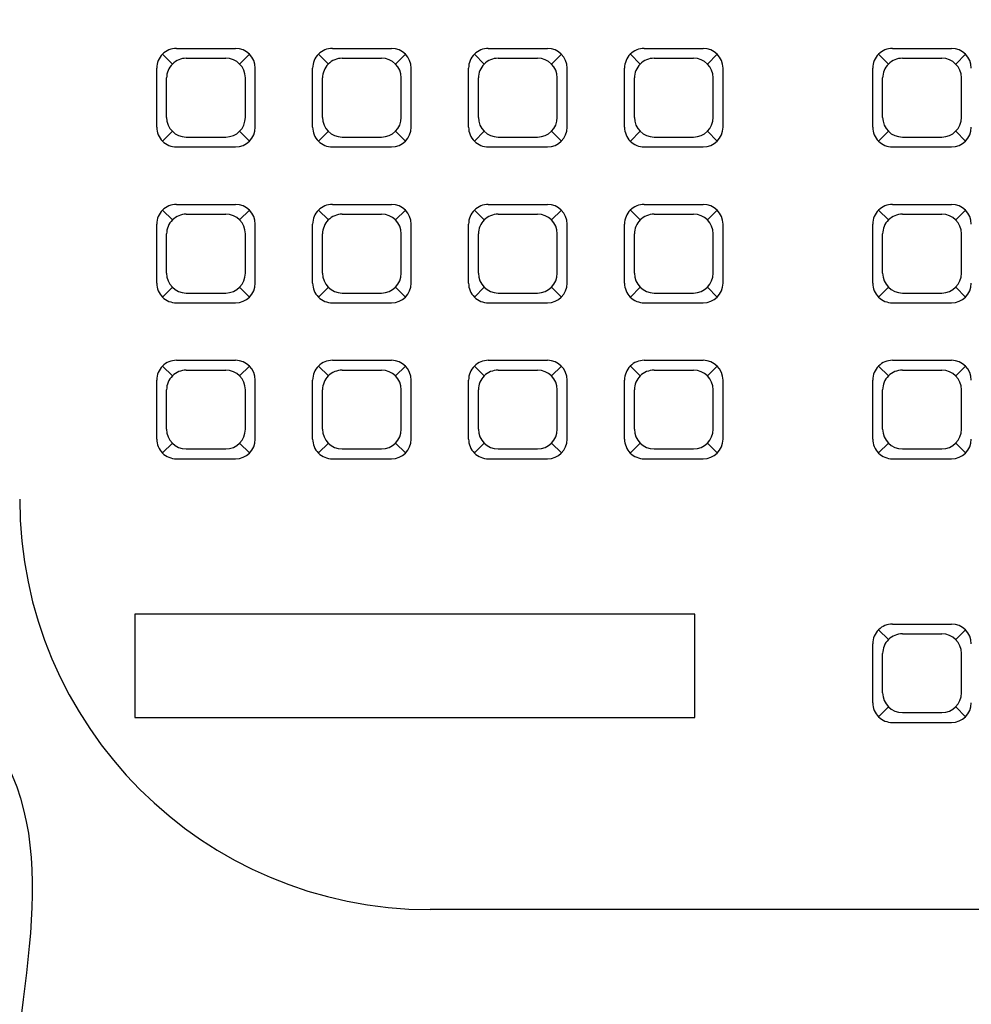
# Model space of a CAD drawing. Header units: inches. Extents: x -2 to 11.2, y -3.4 to 32.7.
# Tile 19 of 42: x 2.869 to 2.985, y 0.593 to 0.713. Entities that reach past the tile are written whole.
import ezdxf

# ---------------------------------------------------------------- set-up
doc = ezdxf.new("R2010")
doc.units = ezdxf.units.IN
doc.header["$MEASUREMENT"] = 0
doc.layers.add('Electrodomésticos', color=34, linetype='Continuous')
doc.layers.add('Textura piso', color=8, linetype='Continuous')

# ---------------------------------------------------------------- blocks, each defined once
blk = doc.blocks.new('CPU')
at = {"layer": 'Electrodomésticos'}
for p, q in [((134.31397, 60.81548), (134.66397, 60.81548)), ((134.59992, 60.79079), (134.59872, 60.79199)), ((134.60762, 60.79269), (134.60042, 60.79269)), ((134.60811, 60.79079), (134.60931, 60.79199)), ((134.60642, 60.79149), (134.60162, 60.79149)), ((134.61002, 60.79029), (134.61002, 60.78309)), ((134.59922, 60.78909), (134.59922, 60.78429)), ((134.60882, 60.78909), (134.60882, 60.78429)), ((134.59992, 60.78259), (134.59872, 60.78139)), ((134.60811, 60.78259), (134.60931, 60.78139)), ((134.60642, 60.78189), (134.60162, 60.78189)), ((134.60762, 60.78069), (134.60042, 60.78069)), ((134.59992, 60.75865), (134.59872, 60.75985)), ((134.60762, 60.76056), (134.60042, 60.76056)), ((134.60811, 60.75865), (134.60931, 60.75985)), ((134.63017, 60.75865), (134.62897, 60.75985)), ((134.63787, 60.76056), (134.63067, 60.76056)), ((134.63836, 60.75865), (134.63956, 60.75985)), ((134.64917, 60.75865), (134.64797, 60.75985)), ((134.65687, 60.76056), (134.64967, 60.76056)), ((134.65736, 60.75865), (134.65856, 60.75985)), ((134.66817, 60.75865), (134.66697, 60.75985)), ((134.67587, 60.76056), (134.66867, 60.76056)), ((134.67636, 60.75865), (134.67756, 60.75985)), ((134.68717, 60.75865), (134.68597, 60.75985)), ((134.69487, 60.76056), (134.68767, 60.76056)), ((134.69536, 60.75865), (134.69656, 60.75985)), ((134.60642, 60.75936), (134.60162, 60.75936)), ((134.63667, 60.75936), (134.63187, 60.75936)), ((134.65567, 60.75936), (134.65087, 60.75936)), ((134.67467, 60.75936), (134.66987, 60.75936)), ((134.69367, 60.75936), (134.68887, 60.75936)), ((134.61002, 60.75816), (134.61002, 60.75096)), ((134.62827, 60.75816), (134.62827, 60.75096)), ((134.64027, 60.75816), (134.64027, 60.75096)), ((134.64727, 60.75816), (134.64727, 60.75096)), ((134.65927, 60.75816), (134.65927, 60.75096)), ((134.66627, 60.75816), (134.66627, 60.75096)), ((134.67827, 60.75816), (134.67827, 60.75096)), ((134.68527, 60.75816), (134.68527, 60.75096)), ((134.69727, 60.75816), (134.69727, 60.75096)), ((134.59922, 60.75696), (134.59922, 60.75216)), ((134.60882, 60.75696), (134.60882, 60.75216)), ((134.62947, 60.75696), (134.62947, 60.75216)), ((134.63907, 60.75696), (134.63907, 60.75216)), ((134.64847, 60.75696), (134.64847, 60.75216)), ((134.65807, 60.75696), (134.65807, 60.75216)), ((134.66747, 60.75696), (134.66747, 60.75216)), ((134.67707, 60.75696), (134.67707, 60.75216)), ((134.68647, 60.75696), (134.68647, 60.75216)), ((134.69607, 60.75696), (134.69607, 60.75216)), ((134.59992, 60.75046), (134.59872, 60.74926)), ((134.60811, 60.75046), (134.60931, 60.74926)), ((134.63017, 60.75046), (134.62897, 60.74926)), ((134.63836, 60.75046), (134.63956, 60.74926)), ((134.64917, 60.75046), (134.64797, 60.74926)), ((134.65736, 60.75046), (134.65856, 60.74926)), ((134.66817, 60.75046), (134.66697, 60.74926)), ((134.67636, 60.75046), (134.67756, 60.74926)), ((134.68717, 60.75046), (134.68597, 60.74926)), ((134.69536, 60.75046), (134.69656, 60.74926)), ((134.60642, 60.74976), (134.60162, 60.74976)), ((134.63667, 60.74976), (134.63187, 60.74976)), ((134.65567, 60.74976), (134.65087, 60.74976)), ((134.67467, 60.74976), (134.66987, 60.74976)), ((134.69367, 60.74976), (134.68887, 60.74976)), ((134.60762, 60.74856), (134.60042, 60.74856)), ((134.63787, 60.74856), (134.63067, 60.74856)), ((134.65687, 60.74856), (134.64967, 60.74856)), ((134.67587, 60.74856), (134.66867, 60.74856)), ((134.69487, 60.74856), (134.68767, 60.74856)), ((134.60762, 60.74156), (134.60042, 60.74156)), ((134.63787, 60.74156), (134.63067, 60.74156)), ((134.65687, 60.74156), (134.64967, 60.74156)), ((134.67587, 60.74156), (134.66867, 60.74156)), ((134.69487, 60.74156), (134.68767, 60.74156)), ((134.59992, 60.73965), (134.59872, 60.74085)), ((134.60642, 60.74036), (134.60162, 60.74036)), ((134.60811, 60.73965), (134.60931, 60.74085)), ((134.63017, 60.73965), (134.62897, 60.74085)), ((134.63667, 60.74036), (134.63187, 60.74036)), ((134.63836, 60.73965), (134.63956, 60.74085)), ((134.64917, 60.73965), (134.64797, 60.74085)), ((134.65567, 60.74036), (134.65087, 60.74036)), ((134.65736, 60.73965), (134.65856, 60.74085)), ((134.66817, 60.73965), (134.66697, 60.74085)), ((134.67467, 60.74036), (134.66987, 60.74036)), ((134.67636, 60.73965), (134.67756, 60.74085)), ((134.68717, 60.73965), (134.68597, 60.74085)), ((134.69367, 60.74036), (134.68887, 60.74036)), ((134.69536, 60.73965), (134.69656, 60.74085)), ((134.61002, 60.73916), (134.61002, 60.73196)), ((134.62827, 60.73916), (134.62827, 60.73196)), ((134.64027, 60.73916), (134.64027, 60.73196)), ((134.64727, 60.73916), (134.64727, 60.73196)), ((134.65927, 60.73916), (134.65927, 60.73196)), ((134.66627, 60.73916), (134.66627, 60.73196)), ((134.67827, 60.73916), (134.67827, 60.73196)), ((134.68527, 60.73916), (134.68527, 60.73196)), ((134.69727, 60.73916), (134.69727, 60.73196)), ((134.59922, 60.73796), (134.59922, 60.73316)), ((134.60882, 60.73796), (134.60882, 60.73316)), ((134.62947, 60.73796), (134.62947, 60.73316)), ((134.63907, 60.73796), (134.63907, 60.73316)), ((134.64847, 60.73796), (134.64847, 60.73316)), ((134.65807, 60.73796), (134.65807, 60.73316)), ((134.66747, 60.73796), (134.66747, 60.73316)), ((134.67707, 60.73796), (134.67707, 60.73316)), ((134.68647, 60.73796), (134.68647, 60.73316)), ((134.69607, 60.73796), (134.69607, 60.73316)), ((134.59992, 60.73146), (134.59872, 60.73026)), ((134.60642, 60.73076), (134.60162, 60.73076)), ((134.60811, 60.73146), (134.60931, 60.73026)), ((134.63017, 60.73146), (134.62897, 60.73026)), ((134.63667, 60.73076), (134.63187, 60.73076)), ((134.63836, 60.73146), (134.63956, 60.73026)), ((134.64917, 60.73146), (134.64797, 60.73026)), ((134.65567, 60.73076), (134.65087, 60.73076)), ((134.65736, 60.73146), (134.65856, 60.73026)), ((134.66817, 60.73146), (134.66697, 60.73026)), ((134.67467, 60.73076), (134.66987, 60.73076)), ((134.67636, 60.73146), (134.67756, 60.73026)), ((134.68717, 60.73146), (134.68597, 60.73026)), ((134.69367, 60.73076), (134.68887, 60.73076)), ((134.69536, 60.73146), (134.69656, 60.73026)), ((134.60762, 60.72956), (134.60042, 60.72956)), ((134.63787, 60.72956), (134.63067, 60.72956)), ((134.65687, 60.72956), (134.64967, 60.72956)), ((134.67587, 60.72956), (134.66867, 60.72956)), ((134.69487, 60.72956), (134.68767, 60.72956)), ((134.60762, 60.72256), (134.60042, 60.72256)), ((134.63787, 60.72256), (134.63067, 60.72256)), ((134.65687, 60.72256), (134.64967, 60.72256)), ((134.67587, 60.72256), (134.66867, 60.72256)), ((134.69487, 60.72256), (134.68767, 60.72256)), ((134.59992, 60.72065), (134.59872, 60.72185)), ((134.60642, 60.72136), (134.60162, 60.72136)), ((134.60811, 60.72065), (134.60931, 60.72185)), ((134.63017, 60.72065), (134.62897, 60.72185)), ((134.63667, 60.72136), (134.63187, 60.72136)), ((134.63836, 60.72065), (134.63956, 60.72185)), ((134.64917, 60.72065), (134.64797, 60.72185)), ((134.65567, 60.72136), (134.65087, 60.72136)), ((134.65736, 60.72065), (134.65856, 60.72185)), ((134.66817, 60.72065), (134.66697, 60.72185)), ((134.67467, 60.72136), (134.66987, 60.72136)), ((134.67636, 60.72065), (134.67756, 60.72185)), ((134.68717, 60.72065), (134.68597, 60.72185)), ((134.69367, 60.72136), (134.68887, 60.72136)), ((134.69536, 60.72065), (134.69656, 60.72185)), ((134.61002, 60.72016), (134.61002, 60.71296)), ((134.62827, 60.72016), (134.62827, 60.71296)), ((134.64027, 60.72016), (134.64027, 60.71296)), ((134.64727, 60.72016), (134.64727, 60.71296)), ((134.65927, 60.72016), (134.65927, 60.71296)), ((134.66627, 60.72016), (134.66627, 60.71296)), ((134.67827, 60.72016), (134.67827, 60.71296)), ((134.68527, 60.72016), (134.68527, 60.71296)), ((134.69727, 60.72016), (134.69727, 60.71296)), ((134.59922, 60.71896), (134.59922, 60.71416)), ((134.60882, 60.71896), (134.60882, 60.71416)), ((134.62947, 60.71896), (134.62947, 60.71416)), ((134.63907, 60.71896), (134.63907, 60.71416)), ((134.64847, 60.71896), (134.64847, 60.71416)), ((134.65807, 60.71896), (134.65807, 60.71416)), ((134.66747, 60.71896), (134.66747, 60.71416)), ((134.67707, 60.71896), (134.67707, 60.71416)), ((134.68647, 60.71896), (134.68647, 60.71416)), ((134.69607, 60.71896), (134.69607, 60.71416)), ((134.59992, 60.71246), (134.59872, 60.71126)), ((134.60642, 60.71176), (134.60162, 60.71176)), ((134.60811, 60.71246), (134.60931, 60.71126)), ((134.63017, 60.71246), (134.62897, 60.71126)), ((134.63667, 60.71176), (134.63187, 60.71176)), ((134.63836, 60.71246), (134.63956, 60.71126)), ((134.64917, 60.71246), (134.64797, 60.71126)), ((134.65567, 60.71176), (134.65087, 60.71176)), ((134.65736, 60.71246), (134.65856, 60.71126)), ((134.66817, 60.71246), (134.66697, 60.71126)), ((134.67467, 60.71176), (134.66987, 60.71176)), ((134.67636, 60.71246), (134.67756, 60.71126)), ((134.68717, 60.71246), (134.68597, 60.71126)), ((134.69367, 60.71176), (134.68887, 60.71176)), ((134.69536, 60.71246), (134.69656, 60.71126)), ((134.60762, 60.71056), (134.60042, 60.71056)), ((134.63787, 60.71056), (134.63067, 60.71056)), ((134.65687, 60.71056), (134.64967, 60.71056)), ((134.67587, 60.71056), (134.66867, 60.71056)), ((134.69487, 60.71056), (134.68767, 60.71056))]:
    blk.add_line(p, q, dxfattribs=at)
blk.add_lwpolyline([(134.63169, 60.77947), (134.69995, 60.77947), (134.69995, 60.79207), (134.63169, 60.79207)], close=True, dxfattribs=at)
for centre, radius, start, end in [((134.66397, 60.76548), 0.05, 0, 90), ((134.60042, 60.79029), 0.0024, 90, 180), ((134.60762, 60.79029), 0.0024, 360, 90), ((134.60162, 60.78909), 0.0024, 90, 180), ((134.60642, 60.78909), 0.0024, 0, 90), ((134.60162, 60.78429), 0.0024, 180, 270), ((134.60642, 60.78429), 0.0024, 270, 0), ((134.60042, 60.78309), 0.0024, 180, 270), ((134.60762, 60.78309), 0.0024, 270, 0), ((134.60042, 60.75816), 0.0024, 90, 180), ((134.60762, 60.75816), 0.0024, 360, 90), ((134.63067, 60.75816), 0.0024, 90, 180), ((134.63787, 60.75816), 0.0024, 360, 90), ((134.64967, 60.75816), 0.0024, 90, 180), ((134.65687, 60.75816), 0.0024, 360, 90), ((134.66867, 60.75816), 0.0024, 90, 180), ((134.67587, 60.75816), 0.0024, 360, 90), ((134.68767, 60.75816), 0.0024, 90, 180), ((134.69487, 60.75816), 0.0024, 360, 90), ((134.60162, 60.75696), 0.0024, 90, 180), ((134.60642, 60.75696), 0.0024, 0, 90), ((134.63187, 60.75696), 0.0024, 90, 180), ((134.63667, 60.75696), 0.0024, 0, 90), ((134.65087, 60.75696), 0.0024, 90, 180), ((134.65567, 60.75696), 0.0024, 0, 90), ((134.66987, 60.75696), 0.0024, 90, 180), ((134.67467, 60.75696), 0.0024, 0, 90), ((134.68887, 60.75696), 0.0024, 90, 180), ((134.69367, 60.75696), 0.0024, 0, 90), ((134.60162, 60.75216), 0.0024, 180, 270), ((134.60642, 60.75216), 0.0024, 270, 0), ((134.63187, 60.75216), 0.0024, 180, 270), ((134.63667, 60.75216), 0.0024, 270, 0), ((134.65087, 60.75216), 0.0024, 180, 270), ((134.65567, 60.75216), 0.0024, 270, 0), ((134.66987, 60.75216), 0.0024, 180, 270), ((134.67467, 60.75216), 0.0024, 270, 0), ((134.68887, 60.75216), 0.0024, 180, 270), ((134.69367, 60.75216), 0.0024, 270, 0), ((134.60042, 60.75096), 0.0024, 180, 270), ((134.60762, 60.75096), 0.0024, 270, 0), ((134.63067, 60.75096), 0.0024, 180, 270), ((134.63787, 60.75096), 0.0024, 270, 0), ((134.64967, 60.75096), 0.0024, 180, 270), ((134.65687, 60.75096), 0.0024, 270, 0), ((134.66867, 60.75096), 0.0024, 180, 270), ((134.67587, 60.75096), 0.0024, 270, 0), ((134.68767, 60.75096), 0.0024, 180, 270), ((134.69487, 60.75096), 0.0024, 270, 0), ((134.60042, 60.73916), 0.0024, 90, 180), ((134.60762, 60.73916), 0.0024, 360, 90), ((134.63067, 60.73916), 0.0024, 90, 180), ((134.63787, 60.73916), 0.0024, 360, 90), ((134.64967, 60.73916), 0.0024, 90, 180), ((134.65687, 60.73916), 0.0024, 360, 90), ((134.66867, 60.73916), 0.0024, 90, 180), ((134.67587, 60.73916), 0.0024, 360, 90), ((134.68767, 60.73916), 0.0024, 90, 180), ((134.69487, 60.73916), 0.0024, 360, 90), ((134.60162, 60.73796), 0.0024, 90, 180), ((134.60642, 60.73796), 0.0024, 0, 90), ((134.63187, 60.73796), 0.0024, 90, 180), ((134.63667, 60.73796), 0.0024, 0, 90), ((134.65087, 60.73796), 0.0024, 90, 180), ((134.65567, 60.73796), 0.0024, 0, 90), ((134.66987, 60.73796), 0.0024, 90, 180), ((134.67467, 60.73796), 0.0024, 0, 90), ((134.68887, 60.73796), 0.0024, 90, 180), ((134.69367, 60.73796), 0.0024, 0, 90), ((134.60162, 60.73316), 0.0024, 180, 270), ((134.60642, 60.73316), 0.0024, 270, 0), ((134.63187, 60.73316), 0.0024, 180, 270), ((134.63667, 60.73316), 0.0024, 270, 0), ((134.65087, 60.73316), 0.0024, 180, 270), ((134.65567, 60.73316), 0.0024, 270, 0), ((134.66987, 60.73316), 0.0024, 180, 270), ((134.67467, 60.73316), 0.0024, 270, 0), ((134.68887, 60.73316), 0.0024, 180, 270), ((134.69367, 60.73316), 0.0024, 270, 0), ((134.60042, 60.73196), 0.0024, 180, 270), ((134.60762, 60.73196), 0.0024, 270, 0), ((134.63067, 60.73196), 0.0024, 180, 270), ((134.63787, 60.73196), 0.0024, 270, 0), ((134.64967, 60.73196), 0.0024, 180, 270), ((134.65687, 60.73196), 0.0024, 270, 0), ((134.66867, 60.73196), 0.0024, 180, 270), ((134.67587, 60.73196), 0.0024, 270, 0), ((134.68767, 60.73196), 0.0024, 180, 270), ((134.69487, 60.73196), 0.0024, 270, 0), ((134.60042, 60.72016), 0.0024, 90, 180), ((134.60762, 60.72016), 0.0024, 360, 90), ((134.63067, 60.72016), 0.0024, 90, 180), ((134.63787, 60.72016), 0.0024, 360, 90), ((134.64967, 60.72016), 0.0024, 90, 180), ((134.65687, 60.72016), 0.0024, 360, 90), ((134.66867, 60.72016), 0.0024, 90, 180), ((134.67587, 60.72016), 0.0024, 360, 90), ((134.68767, 60.72016), 0.0024, 90, 180), ((134.69487, 60.72016), 0.0024, 360, 90), ((134.60162, 60.71896), 0.0024, 90, 180), ((134.60642, 60.71896), 0.0024, 0, 90), ((134.63187, 60.71896), 0.0024, 90, 180), ((134.63667, 60.71896), 0.0024, 0, 90), ((134.65087, 60.71896), 0.0024, 90, 180), ((134.65567, 60.71896), 0.0024, 0, 90), ((134.66987, 60.71896), 0.0024, 90, 180), ((134.67467, 60.71896), 0.0024, 0, 90), ((134.68887, 60.71896), 0.0024, 90, 180), ((134.69367, 60.71896), 0.0024, 0, 90), ((134.60162, 60.71416), 0.0024, 180, 270), ((134.60642, 60.71416), 0.0024, 270, 0), ((134.63187, 60.71416), 0.0024, 180, 270), ((134.63667, 60.71416), 0.0024, 270, 0), ((134.65087, 60.71416), 0.0024, 180, 270), ((134.65567, 60.71416), 0.0024, 270, 0), ((134.66987, 60.71416), 0.0024, 180, 270), ((134.67467, 60.71416), 0.0024, 270, 0), ((134.68887, 60.71416), 0.0024, 180, 270), ((134.69367, 60.71416), 0.0024, 270, 0), ((134.60042, 60.71296), 0.0024, 180, 270), ((134.60762, 60.71296), 0.0024, 270, 0), ((134.63067, 60.71296), 0.0024, 180, 270), ((134.63787, 60.71296), 0.0024, 270, 0), ((134.64967, 60.71296), 0.0024, 180, 270), ((134.65687, 60.71296), 0.0024, 270, 0), ((134.66867, 60.71296), 0.0024, 180, 270), ((134.67587, 60.71296), 0.0024, 270, 0), ((134.68767, 60.71296), 0.0024, 180, 270), ((134.69487, 60.71296), 0.0024, 270, 0)]:
    blk.add_arc(centre, radius, start, end, dxfattribs=at)
blk.add_open_spline([(134.74537, 60.715), (134.74477, 60.73116), (134.7439, 60.75472), (134.72927, 60.78127), (134.70551, 60.80448), (134.71953, 60.83957), (134.71238, 60.87128), (134.70237, 60.8773), (134.69957, 60.8786)], degree=3, knots=[0, 0, 0, 0, 0.0474282, 0.0691515, 0.0902563, 0.1408788, 0.1675639, 0.1767285, 0.1767285, 0.1767285, 0.1767285], dxfattribs=at)

msp = doc.modelspace()

# ---------------------------------------------------------------- hatches: boundary and pattern name
at = {"layer": 'Textura piso'}
h = msp.add_hatch(dxfattribs=at)
h.set_pattern_fill('AR-HBONE', color=256, scale=0.02, angle=270, style=0)
h.set_pattern_definition([(315, (-41.409755, -126.97242), (0.113137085, -3e-17), [0.24, -0.08]), (45, (-41.35319, -127.02899), (0.113137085, -3e-17), [0.24, -0.08])])
edge = h.paths.add_edge_path()
edge.add_line((3.78962, 0.85), (3.78962, 1.25))
edge.add_line((3.78962, 1.25), (4.01452, 1.25))
edge.add_line((4.01452, 1.25), (4.01452, 1.91641))
edge.add_line((4.01452, 1.91641), (3.99779, 1.91641))
edge.add_line((3.99779, 1.91641), (3.97269, 1.91641))
edge.add_line((3.97269, 1.91641), (3.97269, 2.75))
edge.add_line((3.97269, 2.75), (3.78962, 2.75))
edge.add_line((3.78962, 2.75), (3.78962, 3.54966))
edge.add_line((3.78962, 3.54966), (3.27, 3.54966))
edge.add_line((3.27, 3.54966), (3.27, 3.66966))
edge.add_line((3.27, 3.66966), (3.32, 3.66966))
edge.add_line((3.32, 3.66966), (3.32, 4.46626))
edge.add_line((3.32, 4.46626), (3.3, 4.46626))
edge.add_line((3.3, 4.46626), (3.27, 4.46626))
edge.add_line((3.27, 4.46626), (3.27, 4.66485))
edge.add_line((3.27, 4.66485), (3.26652, 4.66485))
edge.add_line((3.26652, 4.66485), (3.26652, 4.65712))
edge.add_ellipse((3.25839, 4.65712), major_axis=(0.00575, 0.00575), ratio=1, start_angle=220.3243, end_angle=315, ccw=False)
edge.add_line((3.25772, 4.64901), (3.2484, 4.65127))
edge.add_line((3.2484, 4.65127), (3.2484, 4.65839))
edge.add_line((3.2484, 4.65839), (3.24233, 4.65839))
edge.add_ellipse((3.26223, 4.64217), major_axis=(0.01816, 0.01816), ratio=1, start_angle=95.834, end_angle=134.8998)
edge.add_line((3.23656, 4.64222), (3.2322, 4.64222))
edge.add_line((3.2322, 4.64222), (3.2322, 4.63195))
edge.add_line((3.2322, 4.63195), (3.1782, 4.63195))
edge.add_ellipse((3.23078, 5.45975), major_axis=(0.58652, 0.58652), ratio=1, start_angle=134.78546, end_angle=221.36552, ccw=False)
edge.add_line((2.40132, 5.46286), (2.37, 5.46286))
edge.add_line((2.37, 5.46286), (2.37, 5.08286))
edge.add_line((2.37, 5.08286), (2.37, 4.23286))
edge.add_line((2.37, 4.23286), (2.37, 3.54966))
edge.add_line((2.37, 3.54966), (0.25, 3.54966))
edge.add_line((0.25, 3.54966), (0.25, 2.05))
edge.add_line((0.25, 2.05), (1.05, 2.05))
edge.add_line((1.05, 2.05), (1.05, 0.25))
edge.add_line((1.05, 0.25), (1.15029, 0.25))
edge.add_ellipse((1.15125, 0.25125), major_axis=(0.000883, -0.000883), ratio=1, start_angle=405, end_angle=630, ccw=False)
edge.add_line((1.15104, 0.25375), (1.1525, 0.25375))
edge.add_line((1.1525, 0.25375), (1.1525, 0.29364))
edge.add_ellipse((1.15646, 0.29364), major_axis=(0.0028, -0.0028), ratio=1, start_angle=135, end_angle=225, ccw=False)
edge.add_line((1.15771, 0.29812), (1.15771, 0.60824))
edge.add_ellipse((1.15646, 0.61272), major_axis=(0.0028, 0.0028), ratio=1, start_angle=135, end_angle=225, ccw=False)
edge.add_line((1.15198, 0.61397), (1.1525, 0.61397))
edge.add_line((1.1525, 0.61397), (1.1525, 0.65261))
edge.add_line((1.1525, 0.65261), (1.18371, 0.65261))
edge.add_arc((1.16899, 0.27163), 0.38127, 2.109, 87.7874, ccw=False)
edge.add_arc((1.93101, 0.27163), 0.38127, 92.2126, 177.891, ccw=False)
edge.add_line((1.91629, 0.65261), (1.9475, 0.65261))
edge.add_line((1.9475, 0.65261), (1.9475, 0.61272))
edge.add_ellipse((1.94354, 0.61272), major_axis=(0.0028, -0.0028), ratio=1, start_angle=315, end_angle=405, ccw=False)
edge.add_line((1.94229, 0.60824), (1.94229, 0.29812))
edge.add_ellipse((1.94354, 0.29364), major_axis=(0.0028, 0.0028), ratio=1, start_angle=-45, end_angle=45)
edge.add_line((1.94802, 0.29239), (1.9475, 0.29239))
edge.add_line((1.9475, 0.29239), (1.9475, 0.25375))
edge.add_line((1.9475, 0.25375), (1.9475, 0.25125))
edge.add_ellipse((1.94875, 0.25125), major_axis=(0.000883, 0.000883), ratio=1, start_angle=-90, end_angle=135, ccw=False)
edge.add_line((1.94937, 0.2525), (1.94921, 0.2525))
edge.add_ellipse((1.94875, 0.25125), major_axis=(0.000883, 0.000883), ratio=1, start_angle=-90, end_angle=135)
edge.add_line((1.94971, 0.25), (1.95, 0.25))
edge.add_line((1.95, 0.25), (2.18962, 0.25))
edge.add_line((2.18962, 0.25), (2.18962, 0.85))
edge.add_line((2.18962, 0.85), (3.78962, 0.85))
h.paths.add_polyline_path([(3.21166, 1.58312), (3.21736, 1.57729), (3.22373, 1.57), (3.22373, 1.5367), (3.23094, 1.5367), (3.23094, 1.49118), (3.23291, 1.48965), (3.23094, 1.48689), (3.23094, 1.47654), (3.22357, 1.47654), (3.21229, 1.46071, -0.267516), (3.26215, 1.37419), (3.26215, 1.257), (3.28013, 1.257), (3.28013, 1.36107), (3.35072, 1.36107), (3.35072, 1.1007), (3.28013, 1.1007), (3.28013, 1.14501), (3.26215, 1.15092), (3.26215, 1.11653, -0.414214), (3.16215, 1.01653), (3.0516, 1.01653), (3.0516, 0.93131), (3.01155, 0.93131), (3.01155, 1.01653), (2.90222, 1.01653, -0.414214), (2.80222, 1.11653), (2.80222, 1.15094), (2.78087, 1.14392), (2.78087, 1.1007), (2.71028, 1.1007), (2.71028, 1.36107), (2.78087, 1.36107), (2.78087, 1.257), (2.80222, 1.257), (2.80222, 1.37419, -0.265581), (2.85145, 1.46035), (2.84168, 1.47446), (2.83301, 1.47446), (2.83301, 1.48699), (2.83089, 1.49006), (2.83301, 1.49153), (2.83301, 1.53472), (2.84054, 1.53472), (2.84115, 1.54553), (2.84182, 1.55286), (2.84322, 1.56283), (2.8461, 1.57282), (2.84993, 1.58017), (2.85462, 1.58556), (2.86021, 1.58984), (2.86647, 1.5934), (2.87329, 1.59635), (2.88058, 1.59875), (2.88822, 1.60065), (2.89609, 1.60212), (2.9039, 1.6032), (2.91136, 1.60392), (2.9196, 1.60441), (2.92784, 1.60449), (2.93347, 1.60436), (2.93589, 1.60429), (2.93826, 1.60423), (2.94064, 1.60418), (2.94326, 1.60414), (2.94638, 1.60412), (2.95025, 1.6041), (2.95515, 1.60409), (2.96134, 1.60408), (2.96907, 1.60408), (2.97861, 1.60408), (2.99011, 1.60408), (3.00322, 1.60408), (3.01748, 1.60407), (3.03244, 1.60406), (3.04762, 1.60404), (3.06258, 1.60402), (3.07685, 1.60398), (3.08996, 1.60393), (3.10157, 1.60387), (3.11174, 1.60379), (3.12063, 1.60368), (3.12843, 1.60356), (3.13863, 1.60333), (3.14956, 1.60289), (3.15933, 1.60227), (3.16805, 1.60144), (3.17617, 1.60027), (3.18407, 1.59866), (3.19186, 1.59645), (3.19975, 1.59274), (3.20651, 1.58769)], flags=16)
h.paths.add_polyline_path([(3.18722, 1.51836), (3.19338, 1.51654), (3.19919, 1.51402), (3.2059, 1.50968), (3.2079, 1.50798), (3.20411, 1.51083), (3.2007, 1.51304), (3.19756, 1.51472), (3.19457, 1.51602), (3.19162, 1.51706), (3.18862, 1.51795), (3.18554, 1.51873), (3.18239, 1.51942), (3.17917, 1.52002), (3.1759, 1.52056), (3.17257, 1.52106), (3.16918, 1.52152), (3.16575, 1.52196), (3.16227, 1.5224), (3.15875, 1.52284), (3.1552, 1.52326), (3.15161, 1.52366), (3.148, 1.52403), (3.14436, 1.52437), (3.14071, 1.52467), (3.13703, 1.52492), (3.13331, 1.52511), (3.12934, 1.52526), (3.12489, 1.52536), (3.11972, 1.52543), (3.1136, 1.52548), (3.1063, 1.5255), (3.09756, 1.52551), (3.08717, 1.52551), (3.07501, 1.52551), (3.06146, 1.52551), (3.04703, 1.52551), (3.03221, 1.52551), (3.01753, 1.52551), (3.00348, 1.52551), (2.99056, 1.52551), (2.97929, 1.52551), (2.97004, 1.52551), (2.96266, 1.52551), (2.95686, 1.5255), (2.95237, 1.52549), (2.9489, 1.52548), (2.94618, 1.52546), (2.94392, 1.52543), (2.94184, 1.52539), (2.93971, 1.52534), (2.93749, 1.52528), (2.93518, 1.5252), (2.93281, 1.52511), (2.93038, 1.525), (2.9279, 1.52487), (2.92537, 1.52473), (2.92281, 1.52456), (2.92023, 1.52437), (2.91761, 1.52416), (2.91495, 1.52393), (2.91224, 1.52368), (2.90946, 1.5234), (2.9066, 1.5231), (2.90365, 1.52278), (2.9006, 1.52244), (2.89745, 1.52207), (2.8942, 1.52166), (2.89089, 1.52121), (2.88754, 1.5207), (2.88415, 1.52011), (2.88077, 1.51944), (2.8774, 1.51866), (2.87407, 1.51777), (2.87078, 1.51672), (2.86743, 1.51538), (2.8639, 1.51357), (2.86008, 1.51111), (2.85583, 1.50785), (2.85105, 1.5036), (2.84561, 1.4982), (2.8431, 1.49549), (2.84371, 1.49316), (2.84496, 1.49007), (2.84645, 1.48769), (2.8482, 1.48588), (2.85024, 1.48451), (2.85257, 1.48345), (2.85524, 1.48257), (2.85824, 1.48175), (2.86163, 1.48094), (2.86689, 1.47981), (2.86969, 1.47926), (2.86307, 1.4806), (2.85637, 1.48219), (2.84959, 1.48445), (2.84554, 1.48862), (2.84287, 1.49524), (2.84298, 1.49535), (2.84268, 1.4971), (2.8431, 1.49549), (2.84561, 1.4982), (2.85105, 1.5036), (2.85803, 1.5098), (2.86556, 1.51463), (2.87201, 1.51722), (2.87894, 1.51907), (2.88567, 1.52041), (2.89229, 1.52143), (2.89852, 1.5222), (2.90686, 1.52314), (2.91511, 1.52396), (2.92279, 1.52458), (2.93024, 1.52501), (2.93734, 1.52528), (2.94404, 1.52544), (2.95019, 1.52549), (2.95686, 1.5255), (2.96266, 1.52551), (2.97004, 1.52551), (2.97929, 1.52551), (2.99056, 1.52551), (3.00348, 1.52551), (3.01753, 1.52551), (3.03221, 1.52551), (3.04703, 1.52551), (3.06146, 1.52551), (3.07501, 1.52551), (3.08717, 1.52551), (3.09756, 1.52551), (3.1063, 1.5255), (3.1136, 1.52548), (3.12283, 1.52541), (3.13147, 1.52521), (3.13877, 1.52483), (3.14604, 1.52424), (3.15321, 1.5235), (3.16016, 1.52267), (3.16817, 1.52165), (3.17455, 1.52078), (3.18097, 1.51972)], flags=0)
h.paths.add_polyline_path([(2.92414, 1.60447), (2.91646, 1.60428), (2.91487, 1.60416), (2.92254, 1.60448)], flags=16)
h.paths.add_polyline_path([(3.0942, 2.41059), (2.96732, 2.52912), (2.85692, 2.40878), (2.8265, 2.37276), (2.75787, 2.31397), (2.75539, 2.3137), (2.7468, 2.29008), (2.70937, 2.24162), (2.64663, 2.20347), (2.62409, 2.20313), (2.6137, 2.21215), (2.60907, 2.23936), (2.61168, 2.26979), (2.64383, 2.33526), (2.69685, 2.38674), (2.72308, 2.4587), (2.76418, 2.51705), (2.83151, 2.56689), (2.83558, 2.57514), (2.87392, 2.61637), (2.77521, 2.70858), (2.69295, 2.63128), (2.63612, 2.58142), (2.60667, 2.56678), (2.53238, 2.53384), (2.5226, 2.50672), (2.49805, 2.48185), (2.4362, 2.44735), (2.40396, 2.4407), (2.38739, 2.44965), (2.37793, 2.48033), (2.3877, 2.52074), (2.4218, 2.56809), (2.46414, 2.60632), (2.50396, 2.63787), (2.50711, 2.64985), (2.52315, 2.68876), (2.52557, 2.70064), (2.62972, 2.77774), (2.64261, 2.795), (2.66409, 2.81238), (2.51768, 2.94915, -0.414214), (2.51566, 3.00836), (3.0161, 3.54407, -0.414214), (3.0753, 3.54608), (3.65183, 3.00752, -0.414214), (3.65384, 2.94832), (3.3552, 2.62861), (3.35482, 2.62663), (3.33601, 2.60078), (3.32081, 2.59181), (3.15341, 2.41261, -0.414214)], flags=16)
h.paths.add_polyline_path([(3.26057, 1.193), (3.26185, 1.19259), (3.26057, 1.19259)], flags=0)
h.paths.add_polyline_path([(1.88397, 0.81604), (1.88397, 0.82006), (1.879, 0.82006), (1.879, 0.81619, 0.010423)], flags=16)
h.paths.add_polyline_path([(1.88512, 1.05372), (1.89889, 1.05372), (1.89889, 1.04875), (1.92374, 1.04875), (1.92374, 1.04378), (1.93369, 1.04378), (1.93369, 1.03881), (1.94363, 1.03881), (1.94363, 1.03383), (1.95357, 1.03383), (1.95357, 1.02886), (1.95854, 1.02886), (1.95854, 1.02389), (1.96351, 1.02389), (1.96351, 1.01892), (1.97346, 1.01892), (1.97346, 1.00898), (1.97843, 1.00898), (1.97843, 1.00401), (1.9834, 1.00401), (1.9834, 0.99406), (1.98837, 0.99406), (1.98837, 0.98412), (1.99334, 0.98412), (1.99334, 0.97418), (1.99831, 0.97418), (1.99831, 0.95429), (2.00329, 0.95429), (2.00329, 0.93535), (1.88512, 0.93535), (1.88512, 0.82503), (1.83923, 0.82503), (1.83923, 0.83), (1.82928, 0.83), (1.82928, 0.83498), (1.81934, 0.83498), (1.81934, 0.83995), (1.81437, 0.83995), (1.81437, 0.84492), (1.80443, 0.84492), (1.80443, 0.84989), (1.79946, 0.84989), (1.79946, 0.85486), (1.79448, 0.85486), (1.79448, 0.8648), (1.78951, 0.8648), (1.78951, 0.86978), (1.78454, 0.86978), (1.78454, 0.87972), (1.77957, 0.87972), (1.77957, 0.88966), (1.7746, 0.88966), (1.7746, 0.90458), (1.76963, 0.90458), (1.76963, 0.93535), (1.74083, 0.93535), (1.74015, 0.92822), (1.73899, 0.9201), (1.73737, 0.9122), (1.73517, 0.90441), (1.73145, 0.89652), (1.7264, 0.88976), (1.72183, 0.88461), (1.716, 0.87891), (1.70872, 0.87254), (1.67542, 0.87254), (1.67542, 0.86533), (1.62989, 0.86533), (1.62836, 0.86336), (1.6256, 0.86533), (1.61526, 0.86533), (1.61526, 0.8727), (1.59943, 0.88398, -0.267516), (1.51291, 0.83412), (1.39571, 0.83412), (1.39571, 0.81614), (1.49979, 0.81614), (1.49979, 0.74555), (1.23942, 0.74555), (1.23942, 0.81614), (1.28372, 0.81614), (1.28964, 0.83412), (1.25525, 0.83412, -0.414214), (1.15525, 0.93412), (1.15525, 1.04467), (1.07003, 1.04467), (1.07003, 1.08472), (1.15525, 1.08472), (1.15525, 1.19405, -0.414214), (1.25525, 1.29405), (1.28966, 1.29405), (1.28263, 1.3154), (1.23942, 1.3154), (1.23942, 1.38599), (1.49979, 1.38599), (1.49979, 1.3154), (1.39571, 1.3154), (1.39571, 1.29405), (1.51291, 1.29405, -0.265581), (1.59906, 1.24482), (1.61318, 1.25459), (1.61318, 1.26326), (1.6257, 1.26326), (1.62877, 1.26538), (1.63025, 1.26326), (1.67344, 1.26326), (1.67344, 1.25573), (1.68424, 1.25512), (1.69157, 1.25445), (1.70154, 1.25305), (1.71153, 1.25017), (1.71888, 1.24634), (1.72427, 1.24165), (1.72855, 1.23606), (1.73212, 1.2298), (1.73506, 1.22298), (1.73746, 1.21569), (1.73936, 1.20805), (1.74083, 1.20018), (1.74191, 1.19237), (1.74263, 1.18491), (1.74312, 1.17667), (1.7432, 1.16843), (1.74307, 1.1628), (1.74301, 1.16038), (1.74294, 1.15801), (1.74289, 1.15563), (1.74286, 1.15301), (1.74283, 1.14989), (1.74281, 1.14602), (1.7428, 1.14112), (1.7428, 1.13493), (1.74279, 1.1272), (1.74279, 1.11766), (1.74279, 1.10616), (1.74279, 1.09305), (1.74279, 1.07879), (1.74278, 1.06383), (1.74276, 1.04865), (1.74273, 1.03369), (1.74269, 1.01942), (1.74265, 1.00631), (1.74258, 0.9947), (1.7425, 0.98453), (1.7424, 0.97564), (1.74227, 0.96784), (1.74204, 0.95764), (1.7416, 0.94671), (1.74099, 0.93694), (1.74083, 0.93535), (1.88512, 0.93535)], flags=16)
h.paths.add_polyline_path([(1.96849, 0.93938), (1.88894, 0.93938), (1.88894, 1.01395), (1.96849, 1.01395)], flags=0)
h.paths.add_polyline_path([(1.9486, 0.99903), (1.9486, 0.94435), (1.89391, 0.94435), (1.89391, 0.99903)], flags=0)
h.paths.add_polyline_path([(1.93866, 0.98909), (1.93866, 0.94932), (1.90386, 0.94932), (1.90386, 0.98909)], flags=0)
h.paths.add_polyline_path([(1.92871, 0.97915), (1.92871, 0.95926), (1.90883, 0.95926), (1.90883, 0.97915)], flags=0)
h.paths.add_polyline_path([(1.91877, 0.96921), (1.91877, 0.96423), (1.9138, 0.96423), (1.9138, 0.96921)], flags=0)
h.paths.add_polyline_path([(1.74319, 1.17213), (1.743, 1.17981), (1.74287, 1.1814), (1.74319, 1.17373)], flags=16)
h.paths.add_polyline_path([(1.87403, 0.9344), (1.87403, 0.85983), (1.8094, 0.85983), (1.8094, 0.9344)], flags=0)
h.paths.add_polyline_path([(1.86906, 0.92943), (1.86906, 0.87475), (1.82431, 0.87475), (1.82431, 0.92943)], flags=0)
h.paths.add_polyline_path([(1.86408, 0.92446), (1.86408, 0.88469), (1.83426, 0.88469), (1.83426, 0.92446)], flags=0)
h.paths.add_polyline_path([(1.85911, 0.91949), (1.85911, 0.89463), (1.8442, 0.89463), (1.8442, 0.91949)], flags=0)
h.paths.add_polyline_path([(1.85414, 0.91452), (1.85414, 0.8996), (1.84917, 0.8996), (1.84917, 0.91452)], flags=0)
h.paths.add_polyline_path([(1.63581, 1.25359), (1.6342, 1.25317), (1.63692, 1.25066), (1.64232, 1.24522), (1.64852, 1.23824), (1.65334, 1.23071), (1.65593, 1.22426), (1.65778, 1.21733), (1.65913, 1.2106), (1.66014, 1.20398), (1.66091, 1.19775), (1.66185, 1.18941), (1.66268, 1.18116), (1.66329, 1.17348), (1.66372, 1.16603), (1.664, 1.15893), (1.66415, 1.15223), (1.6642, 1.14608), (1.66421, 1.13941), (1.66422, 1.13361), (1.66422, 1.12623), (1.66422, 1.11698), (1.66422, 1.10571), (1.66422, 1.09279), (1.66422, 1.07874), (1.66422, 1.06406), (1.66422, 1.04924), (1.66422, 1.03481), (1.66422, 1.02126), (1.66422, 1.0091), (1.66422, 0.99871), (1.66421, 0.98997), (1.66419, 0.98267), (1.66413, 0.97344), (1.66392, 0.9648), (1.66354, 0.9575), (1.66295, 0.95023), (1.66221, 0.94306), (1.66139, 0.93611), (1.66037, 0.9281), (1.6595, 0.92172), (1.65844, 0.9153), (1.65708, 0.90905), (1.65525, 0.90289), (1.65273, 0.89708), (1.64839, 0.89037), (1.64669, 0.88837), (1.64955, 0.89216), (1.65175, 0.89557), (1.65344, 0.89871), (1.65473, 0.9017), (1.65577, 0.90465), (1.65666, 0.90765), (1.65744, 0.91073), (1.65813, 0.91388), (1.65873, 0.9171), (1.65928, 0.92037), (1.65977, 0.9237), (1.66023, 0.92709), (1.66068, 0.93052), (1.66112, 0.934), (1.66155, 0.93752), (1.66197, 0.94107), (1.66237, 0.94466), (1.66275, 0.94827), (1.66309, 0.95191), (1.66338, 0.95556), (1.66363, 0.95924), (1.66383, 0.96296), (1.66397, 0.96693), (1.66408, 0.97138), (1.66415, 0.97655), (1.66419, 0.98267), (1.66421, 0.98997), (1.66422, 0.99871), (1.66422, 1.0091), (1.66422, 1.02126), (1.66422, 1.03481), (1.66422, 1.04924), (1.66422, 1.06406), (1.66422, 1.07874), (1.66422, 1.09279), (1.66422, 1.10571), (1.66422, 1.11698), (1.66422, 1.12623), (1.66422, 1.13361), (1.66421, 1.13941), (1.66421, 1.1439), (1.66419, 1.14737), (1.66417, 1.15009), (1.66414, 1.15235), (1.6641, 1.15443), (1.66405, 1.15656), (1.66399, 1.15878), (1.66391, 1.16109), (1.66382, 1.16346), (1.66371, 1.16589), (1.66359, 1.16837), (1.66344, 1.1709), (1.66328, 1.17346), (1.66309, 1.17604), (1.66288, 1.17866), (1.66264, 1.18132), (1.66239, 1.18403), (1.66211, 1.18681), (1.66181, 1.18967), (1.66149, 1.19262), (1.66115, 1.19567), (1.66078, 1.19882), (1.66038, 1.20207), (1.65993, 1.20538), (1.65941, 1.20873), (1.65883, 1.21212), (1.65815, 1.2155), (1.65737, 1.21887), (1.65648, 1.2222), (1.65544, 1.22549), (1.65409, 1.22884), (1.65228, 1.23236), (1.64983, 1.23619), (1.64656, 1.24044), (1.64232, 1.24522), (1.63692, 1.25066), (1.6342, 1.25317), (1.63188, 1.25256), (1.62879, 1.25131), (1.6264, 1.24982), (1.62459, 1.24807), (1.62323, 1.24603), (1.62217, 1.2437), (1.62128, 1.24103), (1.62046, 1.23803), (1.61965, 1.23464), (1.61852, 1.22938), (1.61798, 1.22658), (1.61931, 1.2332), (1.62091, 1.2399), (1.62316, 1.24668), (1.62734, 1.25073), (1.63395, 1.2534), (1.63407, 1.25329)], flags=0)
h.paths.add_polyline_path([(1.33171, 0.8357), (1.33131, 0.83442), (1.33131, 0.8357)], flags=0)
h.paths.add_polyline_path([(1.49818, 1.96412), (2.18615, 1.96412), (2.18615, 1.84237), (1.49818, 1.84237)], flags=24)
h.paths.add_polyline_path([(1.31236, 2.27674), (2.41278, 2.27674), (2.41278, 2.04549), (1.31236, 2.04549)], flags=24)

# ---------------------------------------------------------------- block references
at = {"layer": 'Electrodomésticos', "rotation": 180}
msp.add_blockref('CPU', (137.58329, 61.41968), dxfattribs=at)

doc.saveas('drawing.dxf')
